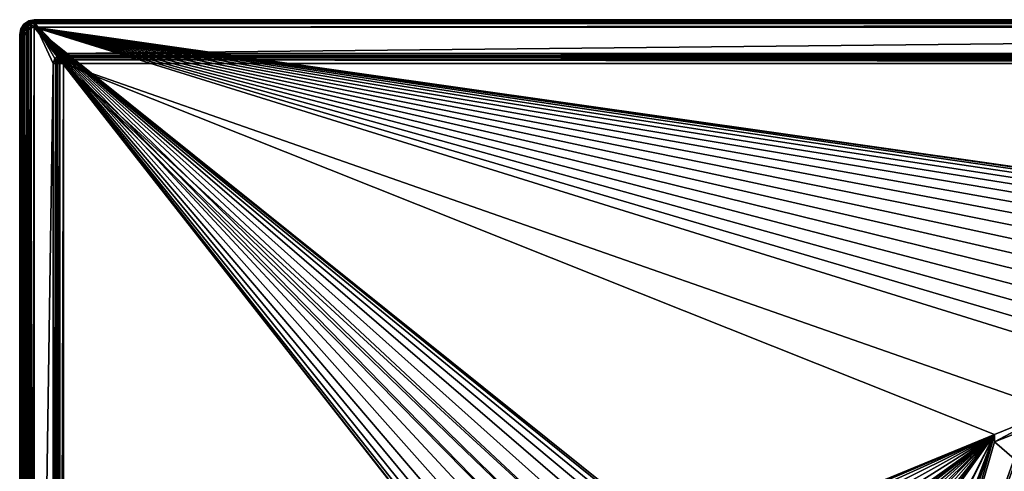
# Model space of a CAD drawing. Header units: millimetres. Extents: x -110 to 100, y -51 to 80.
# Tile 226 of 256: x -110 to -43, y 49 to 80. Entities that reach past the tile are written whole.
import ezdxf

# ---------------------------------------------------------------- set-up
doc = ezdxf.new("R2010")
doc.units = ezdxf.units.MM
doc.header["$LTSCALE"] = 128.90625
for name, color, linetype in [('1172', 7, 'CONTINUOUS'), ('1173', 7, 'CONTINUOUS'), ('1174', 7, 'CONTINUOUS'), ('485', 7, 'CONTINUOUS'), ('486', 7, 'CONTINUOUS'), ('487', 7, 'CONTINUOUS'), ('490', 7, 'CONTINUOUS'), ('495', 7, 'CONTINUOUS'), ('496', 7, 'CONTINUOUS'), ('499', 7, 'CONTINUOUS'), ('502', 7, 'CONTINUOUS'), ('506', 7, 'CONTINUOUS'), ('507', 7, 'CONTINUOUS'), ('508', 7, 'CONTINUOUS'), ('514', 7, 'CONTINUOUS'), ('516', 7, 'CONTINUOUS'), ('522', 7, 'CONTINUOUS'), ('523', 7, 'CONTINUOUS'), ('553', 7, 'CONTINUOUS'), ('554', 7, 'CONTINUOUS'), ('555', 7, 'CONTINUOUS'), ('563', 7, 'CONTINUOUS'), ('564', 7, 'CONTINUOUS'), ('565', 7, 'CONTINUOUS'), ('670', 7, 'CONTINUOUS')]:
    doc.layers.add(name, color=color, linetype=linetype)

msp = doc.modelspace()

# ---------------------------------------------------------------- linework, layer by layer
at = {"layer": '1172', "linetype": 'CONTINUOUS'}
for points in [[(-42.16, 51.333, 84.55), (-43.862, 50.667, 84.55), (-42.16, 51.333, 83.55), (-42.16, 51.333, 84.55)], [(-42.16, 51.333, 83.55), (-43.862, 50.667, 84.55), (-43.862, 50.667, 83.55), (-42.16, 51.333, 83.55)]]:
    msp.add_3dface(points, dxfattribs=at)
at = {"layer": '1173', "linetype": 'CONTINUOUS'}
for points in [[(-43.862, 50.667, 84.55), (-43.862, 51.167, 84.55), (-43.862, 51.167, 83.55), (-43.862, 50.667, 84.55)], [(-43.862, 50.667, 84.55), (-43.862, 51.167, 83.55), (-43.862, 50.667, 83.55), (-43.862, 50.667, 84.55)]]:
    msp.add_3dface(points, dxfattribs=at)
at = {"layer": '1174', "linetype": 'CONTINUOUS'}
for points in [[(-43.862, 51.167, 84.55), (-39.777, 52.833, 84.55), (-43.862, 51.167, 83.55), (-43.862, 51.167, 84.55)], [(-39.777, 52.833, 84.55), (-39.777, 52.833, 83.55), (-43.862, 51.167, 83.55), (-39.777, 52.833, 84.55)]]:
    msp.add_3dface(points, dxfattribs=at)
at = {"layer": '485', "linetype": 'CONTINUOUS'}
for points in [[(-110.194, -9.896, 80.05), (-110.273, -9.706, 80.05), (-110.194, 78.896, 80.05), (-110.194, -9.896, 80.05)], [(-110.194, 78.896, 80.05), (-110.273, -9.706, 80.05), (-110.273, 78.706, 80.05), (-110.194, 78.896, 80.05)], [(-110.066, -10.066, 80.05), (-110.194, -9.896, 80.05), (-110.066, 79.066, 80.05), (-110.066, -10.066, 80.05)], [(-110.066, 79.066, 80.05), (-110.194, -9.896, 80.05), (-110.194, 78.896, 80.05), (-110.066, 79.066, 80.05)], [(-109.896, -10.194, 80.05), (-110.066, -10.066, 80.05), (-109.896, 79.194, 80.05), (-109.896, -10.194, 80.05)], [(-109.896, 79.194, 80.05), (-110.066, -10.066, 80.05), (-110.066, 79.066, 80.05), (-109.896, 79.194, 80.05)], [(-109.706, -10.273, 80.05), (-109.896, -10.194, 80.05), (-109.706, 79.273, 80.05), (-109.706, -10.273, 80.05)], [(-109.706, 79.273, 80.05), (-109.896, -10.194, 80.05), (-109.896, 79.194, 80.05), (-109.706, 79.273, 80.05)], [(-109.5, -10.3, 80.05), (-109.706, -10.273, 80.05), (-109.5, 79.3, 80.05), (-109.5, -10.3, 80.05)], [(-109.5, 79.3, 80.05), (-109.706, -10.273, 80.05), (-109.706, 79.273, 80.05), (-109.5, 79.3, 80.05)], [(-109.5, -10.3, 80.05), (-109.5, 79.3, 80.05), (-108.2, 76.5, 80.05), (-109.5, -10.3, 80.05)], [(-109.5, 79.3, 80.05), (98.5, 79.3, 80.05), (-107.5, 77.2, 80.05), (-109.5, 79.3, 80.05)], [(-108.2, 76.5, 80.05), (-109.5, 79.3, 80.05), (-108.107, 76.848, 80.05), (-108.2, 76.5, 80.05)], [(-108.107, 76.848, 80.05), (-109.5, 79.3, 80.05), (-107.848, 77.107, 80.05), (-108.107, 76.848, 80.05)], [(-107.848, 77.107, 80.05), (-109.5, 79.3, 80.05), (-107.5, 77.2, 80.05), (-107.848, 77.107, 80.05)], [(-107.5, 77.2, 80.05), (98.5, 79.3, 80.05), (96.5, 77.2, 80.05), (-107.5, 77.2, 80.05)], [(-110.273, -9.706, 80.05), (-110.3, -9.5, 80.05), (-110.273, 78.706, 80.05), (-110.273, -9.706, 80.05)], [(-110.273, 78.706, 80.05), (-110.3, -9.5, 80.05), (-110.3, 78.5, 80.05), (-110.273, 78.706, 80.05)], [(-108.2, -7.5, 80.05), (-109.5, -10.3, 80.05), (-108.2, 76.5, 80.05), (-108.2, -7.5, 80.05)]]:
    msp.add_3dface(points, dxfattribs=at)
at = {"layer": '486', "linetype": 'CONTINUOUS'}
for points in [[(-109.933, -9.75, 87.05), (-109.749, -9.933, 87.05), (-109.75, 78.933, 87.05), (-109.933, -9.75, 87.05)], [(-109.933, 78.749, 87.05), (-109.933, -9.75, 87.05), (-109.75, 78.933, 87.05), (-109.933, 78.749, 87.05)], [(-109.75, 78.933, 87.05), (-109.5, -10, 87.05), (-109.5, 79, 87.05), (-109.75, 78.933, 87.05)], [(-109.749, -9.933, 87.05), (-109.5, -10, 87.05), (-109.75, 78.933, 87.05), (-109.749, -9.933, 87.05)], [(-109.5, 79, 87.05), (-109.5, -10, 87.05), (-70.828, 29.658, 87.05), (-109.5, 79, 87.05)], [(98.5, 79, 87.05), (-109.5, 79, 87.05), (57.891, 55.173, 87.05), (98.5, 79, 87.05)], [(-109.5, 79, 87.05), (33.55, 34.5, 87.05), (33.671, 36.756, 87.05), (-109.5, 79, 87.05)], [(33.55, 34.5, 87.05), (-109.5, 79, 87.05), (-61.156, 40.242, 87.05), (33.55, 34.5, 87.05)], [(57.891, 55.173, 87.05), (-109.5, 79, 87.05), (55.637, 55.419, 87.05), (57.891, 55.173, 87.05)], [(55.637, 55.419, 87.05), (-109.5, 79, 87.05), (53.363, 55.419, 87.05), (55.637, 55.419, 87.05)], [(53.363, 55.419, 87.05), (-109.5, 79, 87.05), (51.11, 55.173, 87.05), (53.363, 55.419, 87.05)], [(51.11, 55.173, 87.05), (-109.5, 79, 87.05), (48.891, 54.685, 87.05), (51.11, 55.173, 87.05)], [(48.891, 54.685, 87.05), (-109.5, 79, 87.05), (46.74, 53.959, 87.05), (48.891, 54.685, 87.05)], [(46.74, 53.959, 87.05), (-109.5, 79, 87.05), (44.682, 53.007, 87.05), (46.74, 53.959, 87.05)], [(44.682, 53.007, 87.05), (-109.5, 79, 87.05), (42.734, 51.834, 87.05), (44.682, 53.007, 87.05)], [(42.734, 51.834, 87.05), (-109.5, 79, 87.05), (40.931, 50.461, 87.05), (42.734, 51.834, 87.05)], [(40.931, 50.461, 87.05), (-109.5, 79, 87.05), (39.281, 48.897, 87.05), (40.931, 50.461, 87.05)], [(39.281, 48.897, 87.05), (-109.5, 79, 87.05), (37.814, 47.167, 87.05), (39.281, 48.897, 87.05)], [(37.814, 47.167, 87.05), (-109.5, 79, 87.05), (36.541, 45.288, 87.05), (37.814, 47.167, 87.05)], [(36.541, 45.288, 87.05), (-109.5, 79, 87.05), (35.479, 43.28, 87.05), (36.541, 45.288, 87.05)], [(35.479, 43.28, 87.05), (-109.5, 79, 87.05), (34.642, 41.173, 87.05), (35.479, 43.28, 87.05)], [(34.642, 41.173, 87.05), (-109.5, 79, 87.05), (34.035, 38.979, 87.05), (34.642, 41.173, 87.05)], [(34.035, 38.979, 87.05), (-109.5, 79, 87.05), (33.671, 36.756, 87.05), (34.035, 38.979, 87.05)], [(-72.7, 34.5, 87.05), (-109.5, 79, 87.05), (-72.58, 33.188, 87.05), (-72.7, 34.5, 87.05)], [(-109.5, 79, 87.05), (-72.7, 34.5, 87.05), (-72.58, 35.812, 87.05), (-109.5, 79, 87.05)], [(-72.58, 33.188, 87.05), (-109.5, 79, 87.05), (-72.218, 31.914, 87.05), (-72.58, 33.188, 87.05)], [(-72.218, 31.914, 87.05), (-109.5, 79, 87.05), (-71.628, 30.721, 87.05), (-72.218, 31.914, 87.05)], [(-71.628, 30.721, 87.05), (-109.5, 79, 87.05), (-70.828, 29.658, 87.05), (-71.628, 30.721, 87.05)], [(-61.156, 40.242, 87.05), (-109.5, 79, 87.05), (-62.286, 40.942, 87.05), (-61.156, 40.242, 87.05)], [(-62.286, 40.942, 87.05), (-109.5, 79, 87.05), (-63.525, 41.423, 87.05), (-62.286, 40.942, 87.05)], [(-63.525, 41.423, 87.05), (-109.5, 79, 87.05), (-64.833, 41.669, 87.05), (-63.525, 41.423, 87.05)], [(-64.833, 41.669, 87.05), (-109.5, 79, 87.05), (-66.167, 41.669, 87.05), (-64.833, 41.669, 87.05)], [(-66.167, 41.669, 87.05), (-109.5, 79, 87.05), (-67.474, 41.424, 87.05), (-66.167, 41.669, 87.05)], [(-67.474, 41.424, 87.05), (-109.5, 79, 87.05), (-68.713, 40.943, 87.05), (-67.474, 41.424, 87.05)], [(-68.713, 40.943, 87.05), (-109.5, 79, 87.05), (-69.844, 40.242, 87.05), (-68.713, 40.943, 87.05)], [(-69.844, 40.242, 87.05), (-109.5, 79, 87.05), (-70.828, 39.343, 87.05), (-69.844, 40.242, 87.05)], [(-70.828, 39.343, 87.05), (-109.5, 79, 87.05), (-71.628, 38.279, 87.05), (-70.828, 39.343, 87.05)], [(-71.628, 38.279, 87.05), (-109.5, 79, 87.05), (-72.218, 37.087, 87.05), (-71.628, 38.279, 87.05)], [(-72.218, 37.087, 87.05), (-109.5, 79, 87.05), (-72.58, 35.812, 87.05), (-72.218, 37.087, 87.05)], [(-110, 78.5, 87.05), (-109.933, -9.75, 87.05), (-109.933, 78.749, 87.05), (-110, 78.5, 87.05)], [(-110, -9.5, 87.05), (-109.933, -9.75, 87.05), (-110, 78.5, 87.05), (-110, -9.5, 87.05)]]:
    msp.add_3dface(points, dxfattribs=at)
at = {"layer": '487', "linetype": 'CONTINUOUS'}
for points in [[(-110.5, 78.5, 80.25), (-110.5, -9.5, 80.25), (-110.5, 78.5, 86.55), (-110.5, 78.5, 80.25)], [(-110.5, 78.5, 86.55), (-110.5, -9.5, 80.25), (-110.5, -9.5, 86.55), (-110.5, 78.5, 86.55)]]:
    msp.add_3dface(points, dxfattribs=at)
at = {"layer": '490', "linetype": 'CONTINUOUS'}
for points in [[(98.5, 79.5, 80.25), (-109.5, 79.5, 80.25), (98.5, 79.5, 86.55), (98.5, 79.5, 80.25)], [(98.5, 79.5, 86.55), (-109.5, 79.5, 80.25), (-109.5, 79.5, 86.55), (98.5, 79.5, 86.55)]]:
    msp.add_3dface(points, dxfattribs=at)
at = {"layer": '495', "linetype": 'CONTINUOUS'}
for points in [[(-107.5, -7.5, 84.55), (-107.5, 76.5, 84.55), (-70.828, 39.342, 84.55), (-107.5, -7.5, 84.55)], [(-107.5, 76.5, 84.55), (96.5, 76.5, 84.55), (-39.777, 52.833, 84.55), (-107.5, 76.5, 84.55)], [(-70.828, 39.342, 84.55), (-107.5, 76.5, 84.55), (-69.844, 40.242, 84.55), (-70.828, 39.342, 84.55)], [(-69.844, 40.242, 84.55), (-107.5, 76.5, 84.55), (-68.714, 40.942, 84.55), (-69.844, 40.242, 84.55)], [(-68.714, 40.942, 84.55), (-107.5, 76.5, 84.55), (-43.862, 51.167, 84.55), (-68.714, 40.942, 84.55)], [(-43.862, 51.167, 84.55), (-107.5, 76.5, 84.55), (-39.777, 52.833, 84.55), (-43.862, 51.167, 84.55)], [(-67.475, 41.423, 84.55), (-68.714, 40.942, 84.55), (-43.862, 51.167, 84.55), (-67.475, 41.423, 84.55)], [(-66.167, 41.669, 84.55), (-67.475, 41.423, 84.55), (-43.862, 51.167, 84.55), (-66.167, 41.669, 84.55)], [(-64.833, 41.669, 84.55), (-66.167, 41.669, 84.55), (-43.862, 51.167, 84.55), (-64.833, 41.669, 84.55)], [(-63.526, 41.424, 84.55), (-64.833, 41.669, 84.55), (-43.862, 51.167, 84.55), (-63.526, 41.424, 84.55)], [(-62.287, 40.943, 84.55), (-63.526, 41.424, 84.55), (-43.862, 51.167, 84.55), (-62.287, 40.943, 84.55)], [(-61.156, 40.242, 84.55), (-62.287, 40.943, 84.55), (-43.862, 51.167, 84.55), (-61.156, 40.242, 84.55)], [(-55.149, 43.042, 84.55), (-61.156, 40.242, 84.55), (-43.862, 51.167, 84.55), (-55.149, 43.042, 84.55)], [(-54.617, 43.25, 84.55), (-55.149, 43.042, 84.55), (-43.862, 51.167, 84.55), (-54.617, 43.25, 84.55)], [(-54.085, 43.25, 84.55), (-54.617, 43.25, 84.55), (-43.862, 51.167, 84.55), (-54.085, 43.25, 84.55)], [(-53.553, 43.042, 84.55), (-54.085, 43.25, 84.55), (-43.862, 51.167, 84.55), (-53.553, 43.042, 84.55)], [(-53.234, 42.729, 84.55), (-53.553, 43.042, 84.55), (-43.862, 51.167, 84.55), (-53.234, 42.729, 84.55)], [(-52.17, 43.042, 84.55), (-53.234, 42.729, 84.55), (-43.862, 51.167, 84.55), (-52.17, 43.042, 84.55)], [(-51.851, 42.938, 84.55), (-52.17, 43.042, 84.55), (-43.862, 51.167, 84.55), (-51.851, 42.938, 84.55)], [(-51.426, 42.625, 84.55), (-51.851, 42.938, 84.55), (-43.862, 51.167, 84.55), (-51.426, 42.625, 84.55)], [(-51.106, 42.104, 84.55), (-51.426, 42.625, 84.55), (-43.862, 51.167, 84.55), (-51.106, 42.104, 84.55)], [(-51, 41.583, 84.55), (-51.106, 42.104, 84.55), (-43.862, 51.167, 84.55), (-51, 41.583, 84.55)], [(-51, 25.75, 84.55), (-51, 29.5, 84.55), (-43.862, 51.167, 84.55), (-51, 25.75, 84.55)], [(-51, 29.5, 84.55), (-51, 31.896, 84.55), (-43.862, 51.167, 84.55), (-51, 29.5, 84.55)], [(-43.862, 50.667, 84.55), (-51, 25.75, 84.55), (-43.862, 51.167, 84.55), (-43.862, 50.667, 84.55)], [(-51, 31.896, 84.55), (-51, 32.417, 84.55), (-43.862, 51.167, 84.55), (-51, 31.896, 84.55)], [(-51, 32.417, 84.55), (-51, 36.688, 84.55), (-43.862, 51.167, 84.55), (-51, 32.417, 84.55)], [(-51, 36.688, 84.55), (-51, 37.104, 84.55), (-43.862, 51.167, 84.55), (-51, 36.688, 84.55)], [(-51, 37.104, 84.55), (-51, 41.167, 84.55), (-43.862, 51.167, 84.55), (-51, 37.104, 84.55)], [(-51, 41.167, 84.55), (-51, 41.583, 84.55), (-43.862, 51.167, 84.55), (-51, 41.167, 84.55)], [(-42.16, 51.333, 84.55), (-42.5, 49.5, 84.55), (-43.862, 50.667, 84.55), (-42.16, 51.333, 84.55)], [(-42.5, 49.5, 84.55), (-51, 25.75, 84.55), (-43.862, 50.667, 84.55), (-42.5, 49.5, 84.55)], [(-51, 25.75, 84.55), (-42.5, 49.5, 84.55), (-42.5, 49.083, 84.55), (-51, 25.75, 84.55)], [(-42.5, 48.417, 84.55), (-51, 25.75, 84.55), (-42.5, 49.083, 84.55), (-42.5, 48.417, 84.55)]]:
    msp.add_3dface(points, dxfattribs=at)
at = {"layer": '496', "linetype": 'CONTINUOUS'}
for points in [[(-108, -7.5, 84.05), (-108, -7.5, 80.25), (-108, 76.5, 80.25), (-108, -7.5, 84.05)], [(-108, 76.5, 84.05), (-108, -7.5, 84.05), (-108, 76.5, 80.25), (-108, 76.5, 84.05)]]:
    msp.add_3dface(points, dxfattribs=at)
at = {"layer": '499', "linetype": 'CONTINUOUS'}
for points in [[(-107.5, 77, 84.05), (-107.5, 77, 80.25), (96.5, 77, 80.25), (-107.5, 77, 84.05)], [(96.5, 77, 84.05), (-107.5, 77, 84.05), (96.5, 77, 80.25), (96.5, 77, 84.05)]]:
    msp.add_3dface(points, dxfattribs=at)
at = {"layer": '502', "linetype": 'CONTINUOUS'}
for points in [[(-109.5, 79.5, 86.55), (-109.5, 79.5, 80.25), (-109.883, 79.424, 80.25), (-109.5, 79.5, 86.55)], [(-109.5, 79.5, 86.55), (-109.883, 79.424, 80.25), (-109.883, 79.424, 86.55), (-109.5, 79.5, 86.55)], [(-110.5, 78.5, 80.25), (-110.5, 78.5, 86.55), (-110.424, 78.883, 86.55), (-110.5, 78.5, 80.25)], [(-110.424, 78.883, 80.25), (-110.5, 78.5, 80.25), (-110.424, 78.883, 86.55), (-110.424, 78.883, 80.25)], [(-110.207, 79.207, 80.25), (-110.424, 78.883, 80.25), (-110.207, 79.207, 86.55), (-110.207, 79.207, 80.25)], [(-110.207, 79.207, 86.55), (-110.424, 78.883, 80.25), (-110.424, 78.883, 86.55), (-110.207, 79.207, 86.55)], [(-109.883, 79.424, 80.25), (-110.207, 79.207, 80.25), (-109.883, 79.424, 86.55), (-109.883, 79.424, 80.25)], [(-109.883, 79.424, 86.55), (-110.207, 79.207, 80.25), (-110.207, 79.207, 86.55), (-109.883, 79.424, 86.55)]]:
    msp.add_3dface(points, dxfattribs=at)
at = {"layer": '506', "linetype": 'CONTINUOUS'}
for points in [[(-110.5, 78.5, 86.55), (-110.5, -9.5, 86.55), (-110.433, -9.5, 86.8), (-110.5, 78.5, 86.55)], [(-110.433, 78.5, 86.8), (-110.5, 78.5, 86.55), (-110.433, -9.5, 86.8), (-110.433, 78.5, 86.8)], [(-110.25, 78.5, 86.983), (-110.433, 78.5, 86.8), (-110.25, -9.5, 86.983), (-110.25, 78.5, 86.983)], [(-110.25, -9.5, 86.983), (-110.433, 78.5, 86.8), (-110.433, -9.5, 86.8), (-110.25, -9.5, 86.983)], [(-110, -9.5, 87.05), (-110, 78.5, 87.05), (-110.25, 78.5, 86.983), (-110, -9.5, 87.05)], [(-110, -9.5, 87.05), (-110.25, 78.5, 86.983), (-110.25, -9.5, 86.983), (-110, -9.5, 87.05)]]:
    msp.add_3dface(points, dxfattribs=at)
at = {"layer": '507', "linetype": 'CONTINUOUS'}
for points in [[(-109.5, 79.5, 86.55), (-109.883, 79.424, 86.55), (-109.5, 79.433, 86.8), (-109.5, 79.5, 86.55)], [(-110.424, 78.883, 86.55), (-110.5, 78.5, 86.55), (-110.362, 78.857, 86.8), (-110.424, 78.883, 86.55)], [(-110.5, 78.5, 86.55), (-110.433, 78.5, 86.8), (-110.362, 78.857, 86.8), (-110.5, 78.5, 86.55)], [(-110.433, 78.5, 86.8), (-110.193, 78.787, 86.983), (-110.362, 78.857, 86.8), (-110.433, 78.5, 86.8)], [(-110.25, 78.5, 86.983), (-110.193, 78.787, 86.983), (-110.433, 78.5, 86.8), (-110.25, 78.5, 86.983)], [(-110.207, 79.207, 86.55), (-110.424, 78.883, 86.55), (-110.16, 79.16, 86.8), (-110.207, 79.207, 86.55)], [(-110.424, 78.883, 86.55), (-110.362, 78.857, 86.8), (-110.16, 79.16, 86.8), (-110.424, 78.883, 86.55)], [(-110.362, 78.857, 86.8), (-110.03, 79.03, 86.983), (-110.16, 79.16, 86.8), (-110.362, 78.857, 86.8)], [(-110.193, 78.787, 86.983), (-110.03, 79.03, 86.983), (-110.362, 78.857, 86.8), (-110.193, 78.787, 86.983)], [(-110.25, 78.5, 86.983), (-109.933, 78.749, 87.05), (-110.193, 78.787, 86.983), (-110.25, 78.5, 86.983)], [(-109.883, 79.424, 86.55), (-110.207, 79.207, 86.55), (-109.857, 79.362, 86.8), (-109.883, 79.424, 86.55)], [(-110.207, 79.207, 86.55), (-110.16, 79.16, 86.8), (-109.857, 79.362, 86.8), (-110.207, 79.207, 86.55)], [(-110.193, 78.787, 86.983), (-109.933, 78.749, 87.05), (-110.03, 79.03, 86.983), (-110.193, 78.787, 86.983)], [(-110.16, 79.16, 86.8), (-109.787, 79.193, 86.983), (-109.857, 79.362, 86.8), (-110.16, 79.16, 86.8)], [(-110.03, 79.03, 86.983), (-109.787, 79.193, 86.983), (-110.16, 79.16, 86.8), (-110.03, 79.03, 86.983)], [(-110.03, 79.03, 86.983), (-109.75, 78.933, 87.05), (-109.787, 79.193, 86.983), (-110.03, 79.03, 86.983)], [(-109.933, 78.749, 87.05), (-109.75, 78.933, 87.05), (-110.03, 79.03, 86.983), (-109.933, 78.749, 87.05)], [(-109.5, 79.433, 86.8), (-109.883, 79.424, 86.55), (-109.857, 79.362, 86.8), (-109.5, 79.433, 86.8)], [(-109.5, 79.25, 86.983), (-109.5, 79.433, 86.8), (-109.857, 79.362, 86.8), (-109.5, 79.25, 86.983)], [(-109.787, 79.193, 86.983), (-109.5, 79.25, 86.983), (-109.857, 79.362, 86.8), (-109.787, 79.193, 86.983)], [(-109.5, 79, 87.05), (-109.5, 79.25, 86.983), (-109.787, 79.193, 86.983), (-109.5, 79, 87.05)], [(-109.75, 78.933, 87.05), (-109.5, 79, 87.05), (-109.787, 79.193, 86.983), (-109.75, 78.933, 87.05)], [(-110, 78.5, 87.05), (-109.933, 78.749, 87.05), (-110.25, 78.5, 86.983), (-110, 78.5, 87.05)]]:
    msp.add_3dface(points, dxfattribs=at)
at = {"layer": '508', "linetype": 'CONTINUOUS'}
for points in [[(98.5, 79.5, 86.55), (-109.5, 79.5, 86.55), (-109.5, 79.433, 86.8), (98.5, 79.5, 86.55)], [(98.5, 79.433, 86.8), (98.5, 79.5, 86.55), (-109.5, 79.433, 86.8), (98.5, 79.433, 86.8)], [(98.5, 79.25, 86.983), (98.5, 79.433, 86.8), (-109.5, 79.25, 86.983), (98.5, 79.25, 86.983)], [(-109.5, 79.25, 86.983), (98.5, 79.433, 86.8), (-109.5, 79.433, 86.8), (-109.5, 79.25, 86.983)], [(-109.5, 79, 87.05), (98.5, 79, 87.05), (98.5, 79.25, 86.983), (-109.5, 79, 87.05)], [(-109.5, 79, 87.05), (98.5, 79.25, 86.983), (-109.5, 79.25, 86.983), (-109.5, 79, 87.05)]]:
    msp.add_3dface(points, dxfattribs=at)
at = {"layer": '514', "linetype": 'CONTINUOUS'}
for points in [[(-108, 76.5, 84.05), (-108, 76.5, 80.25), (-107.933, 76.75, 80.25), (-108, 76.5, 84.05)], [(-107.933, 76.75, 84.05), (-108, 76.5, 84.05), (-107.933, 76.75, 80.25), (-107.933, 76.75, 84.05)], [(-107.75, 76.933, 84.05), (-107.933, 76.75, 84.05), (-107.75, 76.933, 80.25), (-107.75, 76.933, 84.05)], [(-107.75, 76.933, 80.25), (-107.933, 76.75, 84.05), (-107.933, 76.75, 80.25), (-107.75, 76.933, 80.25)], [(-107.5, 77, 80.25), (-107.5, 77, 84.05), (-107.75, 76.933, 84.05), (-107.5, 77, 80.25)], [(-107.5, 77, 80.25), (-107.75, 76.933, 84.05), (-107.75, 76.933, 80.25), (-107.5, 77, 80.25)]]:
    msp.add_3dface(points, dxfattribs=at)
at = {"layer": '516', "linetype": 'CONTINUOUS'}
for points in [[(-107.5, 77, 84.05), (96.5, 77, 84.05), (96.5, 76.961, 84.244), (-107.5, 77, 84.05)], [(-107.5, 77, 84.05), (96.5, 76.961, 84.244), (-107.5, 76.961, 84.244), (-107.5, 77, 84.05)], [(96.5, 76.961, 84.244), (96.5, 76.936, 84.295), (-107.5, 76.961, 84.244), (96.5, 76.961, 84.244)], [(-107.5, 76.961, 84.244), (96.5, 76.936, 84.295), (-107.5, 76.936, 84.295), (-107.5, 76.961, 84.244)], [(96.5, 76.936, 84.295), (96.5, 76.809, 84.443), (-107.5, 76.936, 84.295), (96.5, 76.936, 84.295)], [(-107.5, 76.936, 84.295), (96.5, 76.809, 84.443), (-107.5, 76.809, 84.443), (-107.5, 76.936, 84.295)], [(96.5, 76.809, 84.443), (96.5, 76.753, 84.481), (-107.5, 76.809, 84.443), (96.5, 76.809, 84.443)], [(-107.5, 76.809, 84.443), (96.5, 76.753, 84.481), (-107.5, 76.753, 84.481), (-107.5, 76.809, 84.443)], [(96.5, 76.5, 84.55), (-107.5, 76.5, 84.55), (-107.5, 76.753, 84.481), (96.5, 76.5, 84.55)], [(96.5, 76.753, 84.481), (96.5, 76.5, 84.55), (-107.5, 76.753, 84.481), (96.5, 76.753, 84.481)]]:
    msp.add_3dface(points, dxfattribs=at)
at = {"layer": '522', "linetype": 'CONTINUOUS'}
for points in [[(-108, -7.5, 84.05), (-108, 76.5, 84.05), (-107.961, 76.5, 84.244), (-108, -7.5, 84.05)], [(-107.961, -7.5, 84.244), (-108, -7.5, 84.05), (-107.961, 76.5, 84.244), (-107.961, -7.5, 84.244)], [(-107.936, -7.5, 84.295), (-107.961, -7.5, 84.244), (-107.936, 76.5, 84.295), (-107.936, -7.5, 84.295)], [(-107.936, 76.5, 84.295), (-107.961, -7.5, 84.244), (-107.961, 76.5, 84.244), (-107.936, 76.5, 84.295)], [(-107.809, -7.5, 84.443), (-107.936, -7.5, 84.295), (-107.809, 76.5, 84.443), (-107.809, -7.5, 84.443)], [(-107.809, 76.5, 84.443), (-107.936, -7.5, 84.295), (-107.936, 76.5, 84.295), (-107.809, 76.5, 84.443)], [(-107.753, -7.5, 84.481), (-107.809, -7.5, 84.443), (-107.753, 76.5, 84.481), (-107.753, -7.5, 84.481)], [(-107.753, 76.5, 84.481), (-107.809, -7.5, 84.443), (-107.809, 76.5, 84.443), (-107.753, 76.5, 84.481)], [(-107.5, 76.5, 84.55), (-107.5, -7.5, 84.55), (-107.753, -7.5, 84.481), (-107.5, 76.5, 84.55)], [(-107.5, 76.5, 84.55), (-107.753, -7.5, 84.481), (-107.753, 76.5, 84.481), (-107.5, 76.5, 84.55)]]:
    msp.add_3dface(points, dxfattribs=at)
at = {"layer": '523', "linetype": 'CONTINUOUS'}
for points in [[(-108, 76.5, 84.05), (-107.933, 76.75, 84.05), (-107.961, 76.5, 84.244), (-108, 76.5, 84.05)], [(-107.961, 76.5, 84.244), (-107.933, 76.75, 84.05), (-107.879, 76.717, 84.293), (-107.961, 76.5, 84.244)], [(-107.933, 76.75, 84.05), (-107.75, 76.933, 84.05), (-107.879, 76.717, 84.293), (-107.933, 76.75, 84.05)], [(-107.879, 76.717, 84.293), (-107.75, 76.933, 84.05), (-107.717, 76.879, 84.293), (-107.879, 76.717, 84.293)], [(-107.879, 76.717, 84.293), (-107.717, 76.879, 84.293), (-107.677, 76.677, 84.483), (-107.879, 76.717, 84.293)], [(-107.75, 76.933, 84.05), (-107.5, 77, 84.05), (-107.5, 76.961, 84.244), (-107.75, 76.933, 84.05)], [(-107.75, 76.933, 84.05), (-107.5, 76.961, 84.244), (-107.717, 76.879, 84.293), (-107.75, 76.933, 84.05)], [(-107.5, 76.961, 84.244), (-107.5, 76.809, 84.443), (-107.717, 76.879, 84.293), (-107.5, 76.961, 84.244)], [(-107.717, 76.879, 84.293), (-107.5, 76.809, 84.443), (-107.677, 76.677, 84.483), (-107.717, 76.879, 84.293)], [(-107.5, 76.809, 84.443), (-107.5, 76.5, 84.55), (-107.677, 76.677, 84.483), (-107.5, 76.809, 84.443)], [(-107.5, 76.961, 84.244), (-107.5, 76.936, 84.295), (-107.5, 76.809, 84.443), (-107.5, 76.961, 84.244)], [(-107.5, 76.5, 84.55), (-107.5, 76.809, 84.443), (-107.5, 76.753, 84.481), (-107.5, 76.5, 84.55)], [(-107.936, 76.5, 84.295), (-107.961, 76.5, 84.244), (-107.879, 76.717, 84.293), (-107.936, 76.5, 84.295)], [(-107.809, 76.5, 84.443), (-107.936, 76.5, 84.295), (-107.879, 76.717, 84.293), (-107.809, 76.5, 84.443)], [(-107.809, 76.5, 84.443), (-107.879, 76.717, 84.293), (-107.677, 76.677, 84.483), (-107.809, 76.5, 84.443)], [(-107.753, 76.5, 84.481), (-107.809, 76.5, 84.443), (-107.677, 76.677, 84.483), (-107.753, 76.5, 84.481)], [(-107.5, 76.5, 84.55), (-107.753, 76.5, 84.481), (-107.677, 76.677, 84.483), (-107.5, 76.5, 84.55)]]:
    msp.add_3dface(points, dxfattribs=at)
at = {"layer": '553', "linetype": 'CONTINUOUS'}
for points in [[(-109.5, 79.5, 80.25), (98.5, 79.5, 80.25), (98.5, 79.441, 80.109), (-109.5, 79.5, 80.25)], [(-109.5, 79.441, 80.109), (-109.5, 79.5, 80.25), (98.5, 79.441, 80.109), (-109.5, 79.441, 80.109)], [(98.5, 79.3, 80.05), (-109.5, 79.3, 80.05), (-109.5, 79.441, 80.109), (98.5, 79.3, 80.05)], [(98.5, 79.3, 80.05), (-109.5, 79.441, 80.109), (98.5, 79.441, 80.109), (98.5, 79.3, 80.05)]]:
    msp.add_3dface(points, dxfattribs=at)
at = {"layer": '554', "linetype": 'CONTINUOUS'}
for points in [[(-109.883, 79.424, 80.25), (-109.5, 79.5, 80.25), (-109.86, 79.37, 80.109), (-109.883, 79.424, 80.25)], [(-109.5, 79.5, 80.25), (-109.5, 79.441, 80.109), (-109.86, 79.37, 80.109), (-109.5, 79.5, 80.25)], [(-109.5, 79.441, 80.109), (-109.706, 79.273, 80.05), (-109.86, 79.37, 80.109), (-109.5, 79.441, 80.109)], [(-109.5, 79.3, 80.05), (-109.706, 79.273, 80.05), (-109.5, 79.441, 80.109), (-109.5, 79.3, 80.05)], [(-110.5, 78.5, 80.25), (-110.424, 78.883, 80.25), (-110.441, 78.5, 80.109), (-110.5, 78.5, 80.25)], [(-110.441, 78.5, 80.109), (-110.424, 78.883, 80.25), (-110.37, 78.86, 80.109), (-110.441, 78.5, 80.109)], [(-110.3, 78.5, 80.05), (-110.441, 78.5, 80.109), (-110.37, 78.86, 80.109), (-110.3, 78.5, 80.05)], [(-110.424, 78.883, 80.25), (-110.207, 79.207, 80.25), (-110.37, 78.86, 80.109), (-110.424, 78.883, 80.25)], [(-110.207, 79.207, 80.25), (-110.166, 79.166, 80.109), (-110.37, 78.86, 80.109), (-110.207, 79.207, 80.25)], [(-110.166, 79.166, 80.109), (-110.194, 78.896, 80.05), (-110.37, 78.86, 80.109), (-110.166, 79.166, 80.109)], [(-110.194, 78.896, 80.05), (-110.273, 78.706, 80.05), (-110.37, 78.86, 80.109), (-110.194, 78.896, 80.05)], [(-110.273, 78.706, 80.05), (-110.3, 78.5, 80.05), (-110.37, 78.86, 80.109), (-110.273, 78.706, 80.05)], [(-110.207, 79.207, 80.25), (-109.883, 79.424, 80.25), (-110.166, 79.166, 80.109), (-110.207, 79.207, 80.25)], [(-110.066, 79.066, 80.05), (-110.194, 78.896, 80.05), (-110.166, 79.166, 80.109), (-110.066, 79.066, 80.05)], [(-109.883, 79.424, 80.25), (-109.86, 79.37, 80.109), (-110.166, 79.166, 80.109), (-109.883, 79.424, 80.25)], [(-109.86, 79.37, 80.109), (-109.896, 79.194, 80.05), (-110.166, 79.166, 80.109), (-109.86, 79.37, 80.109)], [(-109.896, 79.194, 80.05), (-110.066, 79.066, 80.05), (-110.166, 79.166, 80.109), (-109.896, 79.194, 80.05)], [(-109.706, 79.273, 80.05), (-109.896, 79.194, 80.05), (-109.86, 79.37, 80.109), (-109.706, 79.273, 80.05)]]:
    msp.add_3dface(points, dxfattribs=at)
at = {"layer": '555', "linetype": 'CONTINUOUS'}
for points in [[(-110.5, -9.5, 80.25), (-110.5, 78.5, 80.25), (-110.441, 78.5, 80.109), (-110.5, -9.5, 80.25)], [(-110.5, -9.5, 80.25), (-110.441, 78.5, 80.109), (-110.441, -9.5, 80.109), (-110.5, -9.5, 80.25)], [(-110.3, 78.5, 80.05), (-110.3, -9.5, 80.05), (-110.441, -9.5, 80.109), (-110.3, 78.5, 80.05)], [(-110.441, 78.5, 80.109), (-110.3, 78.5, 80.05), (-110.441, -9.5, 80.109), (-110.441, 78.5, 80.109)]]:
    msp.add_3dface(points, dxfattribs=at)
at = {"layer": '563', "linetype": 'CONTINUOUS'}
for points in [[(-107.5, 77.2, 80.05), (96.5, 77.2, 80.05), (96.5, 77.059, 80.109), (-107.5, 77.2, 80.05)], [(-107.5, 77.059, 80.109), (-107.5, 77.2, 80.05), (96.5, 77.059, 80.109), (-107.5, 77.059, 80.109)], [(96.5, 77, 80.25), (-107.5, 77, 80.25), (-107.5, 77.059, 80.109), (96.5, 77, 80.25)], [(96.5, 77, 80.25), (-107.5, 77.059, 80.109), (96.5, 77.059, 80.109), (96.5, 77, 80.25)]]:
    msp.add_3dface(points, dxfattribs=at)
at = {"layer": '564', "linetype": 'CONTINUOUS'}
for points in [[(-108.2, 76.5, 80.05), (-108.107, 76.848, 80.05), (-108.059, 76.5, 80.109), (-108.2, 76.5, 80.05)], [(-108.107, 76.848, 80.05), (-107.848, 77.107, 80.05), (-107.984, 76.779, 80.109), (-108.107, 76.848, 80.05)], [(-108.059, 76.5, 80.109), (-108.107, 76.848, 80.05), (-107.984, 76.779, 80.109), (-108.059, 76.5, 80.109)], [(-108, 76.5, 80.25), (-108.059, 76.5, 80.109), (-107.984, 76.779, 80.109), (-108, 76.5, 80.25)], [(-107.933, 76.75, 80.25), (-108, 76.5, 80.25), (-107.984, 76.779, 80.109), (-107.933, 76.75, 80.25)], [(-107.848, 77.107, 80.05), (-107.779, 76.984, 80.109), (-107.984, 76.779, 80.109), (-107.848, 77.107, 80.05)], [(-107.779, 76.984, 80.109), (-107.933, 76.75, 80.25), (-107.984, 76.779, 80.109), (-107.779, 76.984, 80.109)], [(-107.75, 76.933, 80.25), (-107.933, 76.75, 80.25), (-107.779, 76.984, 80.109), (-107.75, 76.933, 80.25)], [(-107.848, 77.107, 80.05), (-107.5, 77.2, 80.05), (-107.779, 76.984, 80.109), (-107.848, 77.107, 80.05)], [(-107.5, 77.2, 80.05), (-107.5, 77.059, 80.109), (-107.779, 76.984, 80.109), (-107.5, 77.2, 80.05)], [(-107.5, 77.059, 80.109), (-107.75, 76.933, 80.25), (-107.779, 76.984, 80.109), (-107.5, 77.059, 80.109)], [(-107.5, 77, 80.25), (-107.75, 76.933, 80.25), (-107.5, 77.059, 80.109), (-107.5, 77, 80.25)]]:
    msp.add_3dface(points, dxfattribs=at)
at = {"layer": '565', "linetype": 'CONTINUOUS'}
for points in [[(-108.2, -7.5, 80.05), (-108.2, 76.5, 80.05), (-108.059, 76.5, 80.109), (-108.2, -7.5, 80.05)], [(-108.2, -7.5, 80.05), (-108.059, 76.5, 80.109), (-108.059, -7.5, 80.109), (-108.2, -7.5, 80.05)], [(-108, 76.5, 80.25), (-108, -7.5, 80.25), (-108.059, -7.5, 80.109), (-108, 76.5, 80.25)], [(-108.059, 76.5, 80.109), (-108, 76.5, 80.25), (-108.059, -7.5, 80.109), (-108.059, 76.5, 80.109)]]:
    msp.add_3dface(points, dxfattribs=at)
at = {"layer": '670', "color": 7, "linetype": 'CONTINUOUS', "true_color": 0x21211a}
for points in [[(-43.862, 51.167, 83.55), (-39.777, 52.833, 83.55), (-43.862, 50.667, 83.55), (-43.862, 51.167, 83.55)], [(-39.777, 52.833, 83.55), (-42.16, 51.333, 83.55), (-43.862, 50.667, 83.55), (-39.777, 52.833, 83.55)]]:
    msp.add_3dface(points, dxfattribs=at)

doc.saveas('drawing.dxf')
